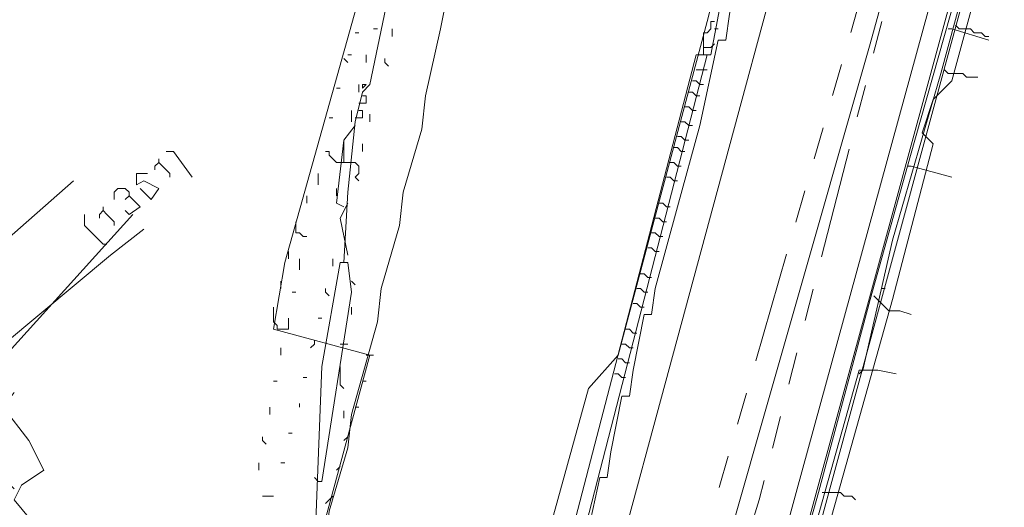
# Model space of a CAD drawing. Header units: metres. Extents: x 196942 to 197892, y 354692 to 355693.
# Tile 28 of 55: x 197220 to 197273, y 355412 to 355438. Entities that reach past the tile are written whole.
import ezdxf
from ezdxf.lldxf.tags import DXFTag

# ---------------------------------------------------------------- set-up
doc = ezdxf.new("R2010")
doc.units = ezdxf.units.M
doc.linetypes.add('RI-GWA', pattern=[18.45, 6, -1.8, 1.75, -1.8, 1.75, -1.8, 1.75, -1.8])
for name, color, linetype, lineweight in [('B-OI-KL-DATA_Orientatieverzoek_BT Nederland_0000566275-G', 90, 'KL-DATA-N', 18), ('B-OI-KL-DATA_Orientatieverzoek_KPN_0000546663-G', 90, 'KL-DATA-N', 18), ('B-OI-KL-DATA_Orientatieverzoek_prorail_0000596202-G', 90, 'KL-DATA-N', 18), ('B-OI-KL-DATA_Orientatieverzoek_Ziggo BV_0000546674-G', 90, 'KL-DATA-N', 18), ('B-OI-KL-ET_LS_Orientatieverzoek_Enexis_0000729946-G', 190, 'KL-LS-N', 18), ('B-OI-KL-ET_MS_Orientatieverzoek_prorail_0000596202-G', 130, 'KL-MS-N', 18), ('B-OI-KL-GAS_LD_Orientatieverzoek_Enexis_0000729946-G', 50, 'KL-GAS-LD-N', 18), ('B-OI-KL-OVERIG_Orientatieverzoek_prorail_0000596202-G', 130, 'Continuous', 18), ('B-OI-KL-OVERIG_Orientatieverzoek_vdbsbns_0000646419-G', 130, 'Continuous', 18), ('B-OI-KL-WATER_Orientatieverzoek_Nv WML_0000578862-G', 170, 'KL-WATER-N', 18), ('B-OI-RI-GWA_Orientatieverzoek_roermond_0000584598-G', 30, 'RI-GWA', 18)]:
    doc.layers.add(name, color=color, linetype=linetype, lineweight=lineweight)
doc.styles.get("Standard").update_dxf_attribs({"font": 'arial.ttf'})
tags = doc.linetypes.add('KL-DATA-N', pattern='A,4,-1,[101,NLCS.SHX,S=0.5,R=0,X=0,Y=0],-1,4,-1,["D",Standard,S=1,R=0,X=-0.25,Y=-0.5],-1.5', length=12.5).pattern_tags.tags
tags[18] = DXFTag(74, 10)
tags = doc.linetypes.add('KL-GAS-LD-N', pattern='A,4,-1,[69,NLCS.SHX,S=0.5,R=0,X=0,Y=0],-1,4,-1,["L",Standard,S=1,R=0,X=0.25,Y=-0.5],-2', length=13).pattern_tags.tags
tags[18] = DXFTag(74, 10)
tags = doc.linetypes.add('KL-LS-N', pattern='A,4,-1,[103,NLCS.SHX,S=0.75,R=0,X=0,Y=0],-1,4,-1,["L",Standard,S=1,R=0,X=0,Y=-0.5],-2', length=13).pattern_tags.tags
tags[18] = DXFTag(74, 10)
tags = doc.linetypes.add('KL-MS-N', pattern='A,4,-1,[103,NLCS.SHX,S=0.75,R=0,X=0,Y=0],-1,4,-1,["M",Standard,S=1,R=0,X=0,Y=-0.5],-2', length=13).pattern_tags.tags
tags[18] = DXFTag(74, 10)
doc.linetypes.add('KL-WATER-N', pattern='A,7,-0.5,[168,NLCS.SHX,S=0.75,R=0,X=0.75,Y=0],-2', length=9.5)

msp = doc.modelspace()

# ---------------------------------------------------------------- linework, layer by layer
at = {"layer": 'B-OI-KL-DATA_Orientatieverzoek_BT Nederland_0000566275-G', "flags": 128}
for points in [[(197228.0572, 355374.73852), (197228.45728, 355374.93856), (197228.65732, 355377.139), (197229.45748, 355380.73972), (197230.85776, 355385.74072), (197231.0578, 355387.54108), (197232.058, 355390.94176), (197232.25804, 355392.74212), (197233.65832, 355397.74312), (197233.85836, 355399.54348), (197234.85856, 355402.94416), (197235.0586, 355404.74452), (197236.45888, 355409.74552), (197236.65892, 355411.54588), (197237.65912, 355414.94656), (197237.85916, 355416.74692), (197239.25944, 355421.74792), (197239.45948, 355423.54828), (197240.45968, 355426.94896), (197240.65972, 355428.74932), (197241.65992, 355432.15), (197241.85996, 355433.95036), (197242.66012, 355437.55108), (197243.46028, 355441.55188), (197244.26044, 355445.1526), (197245.0606, 355449.1534), (197245.86076, 355453.1542), (197246.66092, 355456.75492), (197247.46108, 355460.75572), (197248.26124, 355464.35644), (197249.0614, 355468.35724), (197249.86156, 355472.35804), (197250.66172, 355475.95876), (197251.46188, 355479.95956), (197252.26204, 355483.56028), (197253.0622, 355487.56108), (197253.86236, 355491.56188), (197254.66252, 355495.1626), (197255.46268, 355499.1634), (197256.26284, 355503.1642), (197257.66312, 355507.36504), (197257.86316, 355508.76532), (197259.86356, 355515.96676), (197261.0638, 355520.36764), (197263.0642, 355527.56908), (197263.26424, 355528.96936)], [(197218.45528, 355326.92896), (197219.0554, 355326.92896), (197219.45548, 355326.52888), (197221.85596, 355326.52888), (197222.25604, 355326.1288), (197225.0566, 355326.1288), (197225.45668, 355325.72872), (197228.0572, 355325.72872), (197228.85736, 355327.72912), (197229.0574, 355329.1294), (197230.45768, 355333.33024), (197230.65772, 355334.73052), (197231.65792, 355337.33104), (197231.85796, 355338.73132), (197233.25824, 355342.93216), (197233.45828, 355344.33244), (197234.85856, 355348.53328), (197235.0586, 355349.93356), (197236.45888, 355354.1344), (197236.65892, 355355.53468), (197238.45928, 355361.73592), (197238.65932, 355363.1362), (197241.0598, 355372.73812), (197243.46028, 355382.34004), (197245.86076, 355391.94196), (197248.26124, 355401.54388), (197250.26164, 355408.74532), (197251.26184, 355413.34624), (197251.66192, 355413.34624), (197251.86196, 355414.74652), (197252.46208, 355417.74712), (197252.86216, 355417.74712), (197253.0622, 355419.1474), (197253.66232, 355422.148), (197254.0624, 355422.148), (197254.26244, 355423.54828), (197255.46268, 355427.94916), (197256.66292, 355432.35004), (197257.66312, 355436.95096), (197258.0632, 355436.95096), (197258.26324, 355438.35124), (197258.86336, 355441.35184), (197259.26344, 355441.35184), (197259.46348, 355442.75212), (197260.0636, 355445.75272), (197260.46368, 355445.75272), (197260.66372, 355447.153), (197261.26384, 355450.1536), (197261.66392, 355450.1536), (197261.86396, 355451.55388), (197262.46408, 355454.55448), (197262.86416, 355454.55448), (197263.0642, 355455.95476), (197263.66432, 355458.95536), (197264.0644, 355458.95536), (197264.0644, 355460.55568), (197264.46448, 355460.55568), (197264.66452, 355461.95596), (197264.86456, 355463.35624), (197265.26464, 355463.35624), (197265.26464, 355464.95656), (197265.66472, 355464.95656), (197265.86476, 355466.35684), (197266.0648, 355467.75712), (197266.46488, 355467.75712), (197266.46488, 355469.35744), (197266.86496, 355469.35744), (197267.065, 355470.75772), (197268.0652, 355475.35864), (197268.46528, 355475.35864), (197268.66532, 355476.75892), (197270.0656, 355481.75992), (197270.26564, 355483.56028), (197271.0658, 355487.161), (197272.66612, 355492.76212), (197274.26644, 355498.36324), (197275.66672, 355502.56408), (197275.86676, 355503.96436), (197276.46688, 355506.1648), (197277.26704, 355507.76512), (197277.46708, 355509.1654), (197279.26744, 355514.56648), (197279.46748, 355515.96676), (197280.46768, 355519.36744)]]:
    msp.add_lwpolyline(points, dxfattribs=at)
at = {"layer": 'B-OI-KL-DATA_Orientatieverzoek_KPN_0000546663-G', "flags": 128}
msp.add_lwpolyline([(197256.0628, 355388.34124), (197257.66312, 355393.1422), (197274.26644, 355453.95436), (197280.86776, 355479.1594), (197280.26764, 355479.95956), (197283.66832, 355489.76152), (197283.66832, 355490.76172), (197284.0684, 355490.76172), (197283.66832, 355490.36164)], dxfattribs=at)
at = {"layer": 'B-OI-KL-DATA_Orientatieverzoek_prorail_0000596202-G', "flags": 128}
for points in [[(197236.65892, 355369.33744), (197237.059, 355371.93796), (197240.65972, 355384.74052), (197241.0598, 355387.74112), (197243.0602, 355394.54248), (197244.46048, 355395.74272), (197245.66072, 355396.94296), (197247.061, 355401.54388), (197247.46108, 355401.54388), (197256.46288, 355436.1508), (197257.26304, 355436.1508), (197258.66332, 355443.55228), (197259.26344, 355443.55228), (197274.26644, 355499.76352), (197275.46668, 355503.1642), (197275.66672, 355504.56448), (197278.0672, 355511.36584), (197278.46728, 355511.36584), (197281.0678, 355519.36744)], [(197237.45908, 355424.94856), (197237.65912, 355428.74932), (197238.0592, 355432.55008), (197238.45928, 355434.1504), (197238.85936, 355434.55048), (197240.0596, 355440.35164), (197251.26184, 355481.55988), (197251.66192, 355481.55988), (197251.26184, 355481.1598)], [(197256.86296, 355436.1508), (197256.86296, 355437.35104), (197257.063, 355437.35104), (197257.26304, 355437.55108), (197257.26304, 355437.95116), (197257.46308, 355437.95116)], [(197257.46308, 355437.55108), (197257.66312, 355437.55108)], [(197256.86296, 355436.55088), (197257.26304, 355436.55088)], [(197257.26304, 355436.55088), (197257.46308, 355436.75092)], [(197240.65972, 355385.34064), (197244.46048, 355387.34104), (197257.063, 355436.1508)], [(197256.46288, 355435.35064), (197256.86296, 355435.35064)], [(197256.86296, 355435.35064), (197257.063, 355435.35064)], [(197256.66292, 355434.55048), (197256.46288, 355434.75052), (197256.26284, 355434.75052)], [(197238.65932, 355434.55048), (197238.45928, 355434.55048), (197238.45928, 355434.35044), (197238.65932, 355434.55048)], [(197256.66292, 355433.95036), (197256.46288, 355433.95036), (197256.26284, 355434.1504), (197256.0628, 355434.1504)], [(197256.66292, 355434.55048), (197256.86296, 355434.55048)], [(197238.25924, 355433.55028), (197238.65932, 355433.55028), (197238.65932, 355433.95036), (197238.45928, 355433.95036)], [(197238.0592, 355432.75012), (197238.45928, 355432.75012), (197238.45928, 355433.1502), (197238.25924, 355433.1502)], [(197256.26284, 355433.1502), (197256.0628, 355433.35024), (197255.86276, 355433.35024)], [(197256.26284, 355433.1502), (197256.46288, 355433.1502)], [(197256.0628, 355432.35004), (197255.86276, 355432.55008), (197255.66272, 355432.55008)], [(197237.45908, 355427.94916), (197237.059, 355428.1492), (197237.45908, 355431.54988), (197238.0592, 355432.35004)], [(197256.0628, 355432.35004), (197256.26284, 355432.35004)], [(197255.86276, 355431.54988), (197255.66272, 355431.74992), (197255.46268, 355431.74992)], [(197255.86276, 355431.54988), (197256.0628, 355431.54988)], [(197255.86276, 355430.94976), (197255.66272, 355430.94976), (197255.46268, 355431.1498), (197255.26264, 355431.1498)], [(197255.46268, 355430.1496), (197255.26264, 355430.34964), (197255.0626, 355430.34964)], [(197255.46268, 355430.1496), (197255.66272, 355430.1496)], [(197255.26264, 355429.34944), (197255.0626, 355429.54948), (197254.86256, 355429.54948)], [(197255.26264, 355429.34944), (197255.46268, 355429.34944)], [(197255.0626, 355427.94916), (197254.86256, 355427.94916), (197254.66252, 355428.1492), (197254.46248, 355428.1492)], [(197254.66252, 355427.149), (197254.46248, 355427.34904), (197254.26244, 355427.34904)], [(197254.66252, 355427.149), (197254.86256, 355427.149)], [(197254.46248, 355426.34884), (197254.26244, 355426.54888), (197254.0624, 355426.54888)], [(197254.46248, 355426.34884), (197254.66252, 355426.34884)], [(197254.26244, 355425.54868), (197254.0624, 355425.74872), (197253.86236, 355425.74872)], [(197254.26244, 355425.54868), (197254.46248, 355425.54868)], [(197227.25704, 355327.72912), (197215.25464, 355330.72972), (197216.85496, 355337.131), (197217.25504, 355337.131), (197219.45548, 355344.33244), (197220.0556, 355349.53348), (197221.45588, 355355.33464), (197222.85616, 355366.1368), (197228.25724, 355382.54008), (197228.65732, 355382.54008), (197229.65752, 355385.54068), (197234.0584, 355397.143), (197234.65852, 355403.1442), (197235.85876, 355409.1454), (197236.25884, 355419.34744), (197237.25904, 355424.94856), (197237.65912, 355424.94856), (197237.85916, 355423.34824), (197236.25884, 355413.1462), (197236.0588, 355413.1462)], [(197253.86236, 355424.1484), (197253.66232, 355424.34844), (197253.46228, 355424.34844)], [(197253.86236, 355424.1484), (197254.0624, 355424.1484)], [(197253.66232, 355423.34824), (197253.46228, 355423.54828), (197253.26224, 355423.54828)], [(197253.66232, 355423.34824), (197253.86236, 355423.34824)], [(197253.46228, 355422.54808), (197253.26224, 355422.74812), (197253.0622, 355422.74812)], [(197253.46228, 355422.54808), (197253.66232, 355422.54808)], [(197253.26224, 355421.1478), (197253.0622, 355421.1478), (197252.86216, 355421.34784), (197252.66212, 355421.34784)], [(197253.0622, 355420.34764), (197252.86216, 355420.34764), (197252.66212, 355420.54768), (197252.46208, 355420.54768)], [(197252.86216, 355419.54748), (197252.66212, 355419.54748), (197252.46208, 355419.74752), (197252.26204, 355419.74752)], [(197252.46208, 355418.74732), (197252.26204, 355418.94736), (197252.062, 355418.94736)], [(197252.46208, 355418.74732), (197252.66212, 355418.74732)], [(197236.0588, 355413.1462), (197235.85876, 355413.34624)]]:
    msp.add_lwpolyline(points, dxfattribs=at)
at = {"layer": 'B-OI-KL-DATA_Orientatieverzoek_Ziggo BV_0000546674-G', "flags": 128}
for points in [[(197272.46608, 355343.73232), (197271.0658, 355345.1326), (197264.26444, 355354.1344), (197256.86296, 355364.1364), (197258.46328, 355365.73672), (197259.26344, 355366.73692), (197253.66232, 355374.1384), (197254.86256, 355379.53948), (197267.065, 355422.94816), (197269.26544, 355431.34984), (197268.66532, 355431.94996), (197269.26544, 355433.75032), (197270.26564, 355434.75052), (197273.86636, 355447.95316), (197282.068, 355478.75932), (197280.26764, 355479.75952), (197283.86836, 355487.96116)], [(197213.0542, 355420.74772), (197222.85616, 355429.34944)]]:
    msp.add_lwpolyline(points, dxfattribs=at)
at = {"layer": 'B-OI-KL-ET_LS_Orientatieverzoek_Enexis_0000729946-G', "flags": 128}
for points in [[(197267.86516, 355430.1496), (197268.26524, 355431.54988), (197274.66652, 355454.1544), (197274.86656, 355455.55468), (197275.46668, 355455.55468), (197277.26704, 355454.95456)], [(197270.0656, 355437.55108), (197270.26564, 355437.55108), (197272.26604, 355436.95096)], [(197227.45708, 355430.34964), (197227.45708, 355430.54968)], [(197229.25744, 355429.54948), (197228.25724, 355430.94976), (197227.85716, 355430.94976)], [(197227.45708, 355430.34964), (197227.25704, 355430.1496), (197227.25704, 355429.94956)], [(197227.45708, 355430.34964), (197227.65712, 355430.1496), (197227.85716, 355429.94956), (197228.0572, 355429.74952), (197228.0572, 355429.54948)], [(197259.26344, 355398.94336), (197263.0642, 355412.54608), (197265.86476, 355422.94816), (197267.86516, 355430.1496), (197268.0652, 355430.1496), (197270.26564, 355429.54948)], [(197226.45688, 355428.94936), (197227.057, 355428.34924), (197227.45708, 355428.94936), (197226.65692, 355429.34944), (197226.25684, 355429.1494), (197226.25684, 355429.74952), (197226.85696, 355429.74952)], [(197225.85676, 355428.54928), (197225.85676, 355428.74932), (197225.65672, 355428.94936), (197225.25664, 355428.94936), (197225.0566, 355428.74932), (197225.0566, 355428.34924)], [(197225.85676, 355428.54928), (197226.45688, 355427.94916), (197225.85676, 355427.54908), (197225.65672, 355427.74912)], [(197225.85676, 355428.54928), (197225.65672, 355428.34924)], [(197224.45648, 355427.74912), (197224.45648, 355427.94916)], [(197224.45648, 355425.94876), (197223.45628, 355426.94896), (197223.45628, 355427.54908)], [(197224.45648, 355427.74912), (197224.25644, 355427.54908), (197224.25644, 355427.34904)], [(197224.45648, 355427.74912), (197224.65652, 355427.54908), (197224.85656, 355427.34904), (197225.0566, 355427.149), (197225.0566, 355426.94896)], [(197215.25464, 355417.34704), (197224.85656, 355425.34864), (197226.65692, 355426.74892)], [(197224.45648, 355425.94876), (197224.65652, 355425.94876)], [(197266.0648, 355423.1482), (197266.86496, 355422.34804), (197267.46508, 355422.34804), (197268.0652, 355422.148)], [(197263.26424, 355412.54608), (197264.26444, 355412.54608), (197264.46448, 355412.34604), (197264.86456, 355412.34604), (197265.0646, 355412.146)]]:
    msp.add_lwpolyline(points, dxfattribs=at)
at = {"layer": 'B-OI-KL-ET_MS_Orientatieverzoek_prorail_0000596202-G', "flags": 128}
for points in [[(197234.65852, 355402.144), (197235.65872, 355408.1452), (197238.85936, 355419.94756), (197233.65832, 355421.34784), (197234.25844, 355424.94856), (197263.26424, 355528.36924), (197263.46428, 355528.96936)], [(197234.0584, 355400.34364), (197234.65852, 355402.144), (197234.85856, 355402.144), (197245.46068, 355399.34344), (197250.66172, 355418.1472), (197252.26204, 355419.94756), (197257.063, 355437.95116), (197266.86496, 355476.75892), (197272.86616, 355497.36304), (197279.26744, 355516.76692), (197279.86756, 355519.96756)]]:
    msp.add_lwpolyline(points, dxfattribs=at)
at = {"layer": 'B-OI-KL-GAS_LD_Orientatieverzoek_Enexis_0000729946-G', "flags": 128}
for points in [[(197245.0606, 355373.73832), (197248.66132, 355376.53888), (197265.86476, 355436.75092), (197272.66612, 355461.35584), (197285.46868, 355500.76372), (197288.0692, 355506.76492)], [(197265.46468, 355419.1474), (197267.065, 355426.1488), (197269.66552, 355435.1506), (197275.26664, 355455.75472), (197276.46688, 355455.75472), (197277.067, 355455.55468), (197277.26704, 355456.1548), (197275.46668, 355456.35484), (197281.26784, 355477.75912), (197280.86776, 355479.55948), (197280.86776, 355481.75992), (197282.66812, 355485.96076), (197283.26824, 355485.96076), (197284.0684, 355485.56068)], [(197270.46568, 355437.75112), (197270.66572, 355437.55108), (197271.26584, 355437.55108), (197271.46588, 355437.35104), (197271.86596, 355437.35104), (197272.066, 355437.151), (197272.26604, 355437.151)], [(197269.86556, 355435.35064), (197270.0656, 355435.1506), (197270.86576, 355435.1506), (197271.0658, 355434.95056), (197271.66592, 355434.95056)], [(197219.65552, 355412.74612), (197217.45508, 355414.94656), (197216.25484, 355416.34684), (197216.65492, 355417.147), (197226.0568, 355427.54908)], [(197260.66372, 355401.34384), (197261.26384, 355404.94456), (197265.26464, 355419.1474), (197266.26484, 355419.1474), (197267.26504, 355418.94736)], [(197265.46468, 355419.1474), (197265.26464, 355418.94736)], [(197225.45668, 355405.1446), (197219.65552, 355412.146), (197220.0556, 355412.94616), (197221.25584, 355413.74632), (197220.45568, 355415.34664), (197219.0554, 355417.147), (197219.65552, 355417.94716)]]:
    msp.add_lwpolyline(points, dxfattribs=at)
at = {"layer": 'B-OI-KL-OVERIG_Orientatieverzoek_prorail_0000596202-G', "flags": 128}
for points in [[(197238.0592, 355437.35104), (197238.25924, 355437.35104)], [(197239.0594, 355437.55108), (197239.25944, 355437.55108)], [(197240.0596, 355437.151), (197240.0596, 355437.55108)], [(197237.65912, 355435.75072), (197237.45908, 355435.95076)], [(197238.65932, 355435.75072), (197238.65932, 355436.1508)], [(197239.85956, 355435.55068), (197239.65952, 355435.75072), (197239.65952, 355435.95076)], [(197237.059, 355434.35044), (197237.25904, 355434.35044)], [(197238.25924, 355434.1504), (197238.25924, 355434.55048)], [(197237.85916, 355432.55008), (197237.85916, 355433.1502)], [(197236.65892, 355432.75012), (197236.85896, 355432.75012)], [(197238.85936, 355432.55008), (197238.85936, 355432.95016)], [(197237.45908, 355430.34964), (197237.45908, 355431.54988)], [(197238.45928, 355430.94976), (197238.45928, 355431.34984)], [(197237.45908, 355430.34964), (197237.059, 355430.34964), (197236.85896, 355430.54968), (197236.65892, 355430.74972), (197236.65892, 355430.94976), (197236.45888, 355430.94976)], [(197237.45908, 355430.34964), (197238.0592, 355430.34964), (197238.25924, 355430.1496), (197238.25924, 355429.74952), (197238.0592, 355429.54948), (197238.25924, 355429.34944)], [(197236.0588, 355429.1494), (197236.0588, 355429.74952)], [(197237.059, 355428.54928), (197237.059, 355428.94936)], [(197235.45868, 355428.1492), (197235.45868, 355428.54928)], [(197237.65912, 355425.34864), (197237.25904, 355427.34904), (197237.65912, 355428.1492)], [(197235.25864, 355426.34884), (197235.0586, 355426.54888), (197234.85856, 355426.54888), (197234.85856, 355427.149)], [(197235.25864, 355426.34884), (197235.45868, 355426.34884)], [(197234.45848, 355425.1486), (197234.45848, 355425.54868)], [(197235.0586, 355424.54848), (197235.0586, 355425.1486)], [(197236.85896, 355424.74852), (197236.85896, 355425.1486)], [(197234.0584, 355423.54828), (197234.0584, 355423.94836)], [(197236.65892, 355423.1482), (197236.45888, 355423.34824), (197236.45888, 355423.54828)], [(197238.0592, 355423.74832), (197237.85916, 355423.94836)], [(197234.65852, 355423.34824), (197234.85856, 355423.34824)], [(197233.85836, 355421.34784), (197233.85836, 355421.54788), (197233.65832, 355421.74792), (197233.65832, 355422.54808)], [(197237.85916, 355422.148), (197237.85916, 355422.54808)], [(197233.85836, 355421.34784), (197234.45848, 355421.34784), (197234.45848, 355421.94796)], [(197236.0588, 355421.94796), (197236.25884, 355421.94796)], [(197234.0584, 355419.94756), (197234.0584, 355420.34764)], [(197235.65872, 355420.34764), (197235.85876, 355420.54768), (197235.85876, 355420.74772)], [(197237.25904, 355420.54768), (197237.65912, 355420.54768)], [(197238.65932, 355419.94756), (197239.0594, 355419.94756)], [(197237.45908, 355418.1472), (197237.25904, 355418.34724), (197237.25904, 355419.34744)], [(197235.25864, 355418.74732), (197235.45868, 355418.74732)], [(197233.65832, 355418.54728), (197233.85836, 355418.54728)], [(197238.45928, 355418.54728), (197238.65932, 355418.54728)], [(197233.45828, 355416.74692), (197233.45828, 355417.147)], [(197235.0586, 355417.147), (197235.0586, 355417.34704)], [(197238.0592, 355417.147), (197238.25924, 355417.147)], [(197237.45908, 355416.54688), (197237.45908, 355416.94696)], [(197233.25824, 355415.1466), (197233.0582, 355415.34664), (197233.0582, 355415.54668)], [(197234.45848, 355415.74672), (197234.65852, 355415.74672)], [(197237.45908, 355415.34664), (197237.65912, 355415.54668)], [(197232.85816, 355413.74632), (197232.85816, 355414.1464)], [(197234.0584, 355414.1464), (197234.25844, 355414.1464)], [(197237.059, 355413.74632), (197237.25904, 355413.94636)], [(197233.0582, 355412.34604), (197233.65832, 355412.34604)], [(197236.45888, 355411.94596), (197236.65892, 355412.146), (197236.85896, 355412.34604)]]:
    msp.add_lwpolyline(points, dxfattribs=at)
at = {"layer": 'B-OI-KL-OVERIG_Orientatieverzoek_vdbsbns_0000646419-G', "flags": 128}
for points in [[(197237.65912, 355436.1508), (197237.85916, 355436.1508)], [(197266.46488, 355423.54828), (197266.66492, 355423.54828)]]:
    msp.add_lwpolyline(points, dxfattribs=at)
at = {"layer": 'B-OI-KL-WATER_Orientatieverzoek_Nv WML_0000578862-G', "flags": 128}
for points in [[(197231.45788, 355348.53328), (197232.058, 355348.53328), (197232.25804, 355348.1332), (197233.0582, 355348.1332), (197234.45848, 355347.73312), (197250.66172, 355403.1442), (197280.0676, 355511.76592), (197280.86776, 355511.76592), (197289.66952, 355509.56548), (197284.66852, 355489.96156), (197280.0676, 355478.95936), (197261.86396, 355412.54608), (197258.86336, 355401.54388), (197256.86296, 355389.1414), (197252.86216, 355374.1384)], [(197258.66332, 355398.94336), (197259.86356, 355398.74332), (197278.0672, 355465.55668)]]:
    msp.add_lwpolyline(points, dxfattribs=at)
at = {"layer": 'B-OI-RI-GWA_Orientatieverzoek_roermond_0000584598-G', "flags": 128}
for points in [[(197347.68112, 355234.31044), (197284.0684, 355316.32684), (197246.66092, 355365.73672), (197247.86116, 355378.73932), (197277.46708, 355481.1598), (197283.26824, 355498.56328), (197283.86836, 355499.36344), (197285.86876, 355506.36484), (197288.86936, 355515.1666)], [(197247.26104, 355372.33804), (197247.86116, 355373.1382), (197259.86356, 355412.146), (197271.66592, 355458.1552), (197283.46828, 355498.56328)]]:
    msp.add_lwpolyline(points, dxfattribs=at)

doc.saveas('drawing.dxf')
